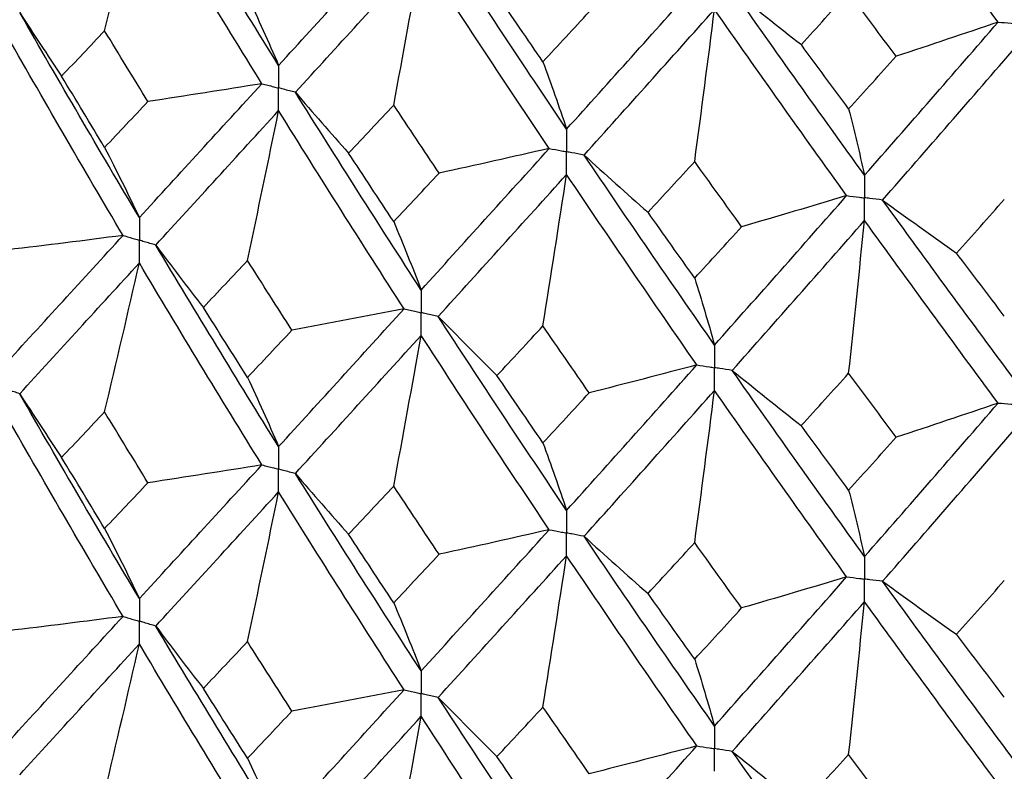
# Paper-space layout '_Isometric' of a CAD drawing. Header units: millimetres. Extents: x -25 to 231, y -14 to 362.
# Tile 19 of 58: x -9.52 to -3.09, y 10.59 to 15.51. Entities that reach past the tile are written whole.
import ezdxf

# ---------------------------------------------------------------- set-up
doc = ezdxf.new("R2010")
doc.units = ezdxf.units.MM

psp = doc.layouts.new('_Isometric')

# ---------------------------------------------------------------- linework, layer by layer
at = {"color": 7, "linetype": 'Continuous', "lineweight": 25}
for points in [[(-3.1297, 15.4903), (-3.4217, 15.8836), (-3.7127, 16.2814), (-4.0023, 16.6831)], [(-7.8298, 15.2072), (-8.1002, 15.6422), (-8.3677, 16.0799), (-8.6324, 16.5224)], [(-8.9663, 15.4331), (-8.8892, 15.7574), (-8.8135, 16.0816), (-8.7394, 16.4056)], [(-7.9391, 15.0875), (-8.2089, 15.5236), (-8.4755, 15.9622), (-8.7394, 16.4056)], [(-7.8298, 15.2072), (-7.5593, 15.5032), (-7.2862, 15.802), (-7.0104, 16.1055)], [(-5.9486, 14.7903), (-6.2302, 15.2087), (-6.5095, 15.6298), (-6.7866, 16.0559)], [(-7.7201, 15.0312), (-7.4488, 15.3283), (-7.1751, 15.6279), (-6.8986, 15.9324)], [(-7.0778, 14.9477), (-7.0169, 15.2762), (-6.9572, 15.6044), (-6.8986, 15.9324)], [(-6.0625, 14.6639), (-6.3436, 15.0833), (-6.6222, 15.5054), (-6.8986, 15.9324)], [(-5.9486, 14.7903), (-5.667, 15.103), (-5.3836, 15.4186), (-5.098, 15.7392)], [(-4.8664, 15.7034), (-4.7179, 15.5823), (-4.5675, 15.462), (-4.4154, 15.3425)], [(-4.0023, 14.4893), (-4.2919, 14.8903), (-4.5799, 15.2943), (-4.8664, 15.7034)], [(-8.033, 15.6588), (-7.9639, 15.5115), (-7.8962, 15.361), (-7.8298, 15.2072)], [(-6.1031, 15.2311), (-6.2034, 15.3768), (-6.3036, 15.523), (-6.4034, 15.6698)], [(-4.4154, 15.3425), (-4.3126, 15.456), (-4.2095, 15.5701), (-4.1063, 15.6846)], [(-3.796, 15.2665), (-3.8996, 15.4053), (-4.003, 15.5447), (-4.1063, 15.6846)], [(-5.8345, 14.6211), (-5.5523, 14.9349), (-5.2684, 15.2515), (-4.9823, 15.573)], [(-5.1117, 14.5789), (-5.0677, 14.9106), (-5.0246, 15.2419), (-4.9823, 15.573)], [(-4.1195, 14.3558), (-4.4088, 14.758), (-4.6963, 15.163), (-4.9823, 15.573)], [(-9.5211, 15.5528), (-9.4318, 15.4137), (-9.3405, 15.275), (-9.2472, 15.1367)], [(-8.7394, 14.212), (-9.0032, 14.6557), (-9.2639, 15.1029), (-9.5211, 15.5528)], [(-6.1031, 15.2311), (-6.0027, 15.3391), (-5.9021, 15.4477), (-5.8012, 15.5569)], [(-8.846, 14.0954), (-9.109, 14.5401), (-9.3688, 14.9883), (-9.6251, 15.4392)], [(-4.0023, 14.4893), (-3.7127, 14.8193), (-3.4219, 15.1522), (-3.1297, 15.4903)], [(-3.1297, 15.4903), (-3.3507, 15.4146), (-3.5728, 15.34), (-3.796, 15.2665)], [(-9.2472, 15.1367), (-9.154, 15.2352), (-9.0603, 15.3339), (-8.9663, 15.4331)], [(-8.6831, 14.9708), (-8.7779, 15.1245), (-8.8723, 15.2785), (-8.9663, 15.4331)], [(-4.1063, 14.9222), (-4.2095, 15.0617), (-4.3125, 15.2018), (-4.4154, 15.3425)], [(-3.885, 14.3271), (-3.595, 14.6582), (-3.3039, 14.9921), (-3.0114, 15.3311)], [(-4.1063, 14.9222), (-4.003, 15.0364), (-3.8996, 15.1512), (-3.796, 15.2665)], [(-6.1031, 15.2311), (-6.0506, 15.0875), (-5.9991, 14.9406), (-5.9486, 14.7903)], [(-8.9663, 14.6711), (-9.0603, 14.8259), (-9.154, 14.9812), (-9.2472, 15.1367)], [(-8.7394, 14.212), (-8.4756, 14.5005), (-8.2087, 14.7925), (-7.9391, 15.0875)], [(-7.9391, 15.0875), (-8.1865, 15.0474), (-8.4345, 15.0085), (-8.6831, 14.9708)], [(-7.7201, 15.0312), (-7.6061, 14.8982), (-7.4902, 14.7658), (-7.3724, 14.6339)], [(-6.8986, 13.7389), (-7.1751, 14.1663), (-7.449, 14.5973), (-7.7201, 15.0312)], [(-8.9663, 14.6711), (-8.8723, 14.7706), (-8.7779, 14.8705), (-8.6831, 14.9708)], [(-7.3724, 14.6339), (-7.2745, 14.7381), (-7.1763, 14.8426), (-7.0778, 14.9477)], [(-6.7813, 14.5029), (-6.8805, 14.6508), (-6.9793, 14.799), (-7.0778, 14.9477)], [(-4.1063, 14.9222), (-4.0709, 14.7813), (-4.0363, 14.637), (-4.0023, 14.4893)], [(-8.6325, 14.0326), (-8.3678, 14.3221), (-8.1001, 14.6151), (-7.8298, 14.9111)], [(-8.033, 13.9316), (-7.964, 14.2583), (-7.8962, 14.5848), (-7.8298, 14.9111)], [(-7.0104, 13.6157), (-7.2861, 14.0441), (-7.5594, 14.4761), (-7.8298, 14.9111)], [(-8.9663, 14.6711), (-8.8892, 14.5213), (-8.8135, 14.3683), (-8.7394, 14.212)], [(-7.0778, 14.1857), (-7.1763, 14.3347), (-7.2745, 14.4841), (-7.3724, 14.6339)], [(-6.8986, 13.7389), (-6.6222, 14.0437), (-6.3434, 14.3523), (-6.0625, 14.6639)], [(-6.0625, 14.6639), (-6.3013, 14.6091), (-6.5409, 14.5554), (-6.7813, 14.5029)], [(-5.8345, 14.6211), (-5.6971, 14.4957), (-5.5579, 14.371), (-5.4168, 14.247)], [(-4.9823, 13.3794), (-5.2683, 13.7898), (-5.5525, 14.2039), (-5.8345, 14.6211)], [(-5.4168, 14.247), (-5.3153, 14.3572), (-5.2136, 14.4678), (-5.1117, 14.5789)], [(-4.8052, 14.1524), (-4.9076, 14.2942), (-5.0097, 14.4362), (-5.1117, 14.5789)], [(-7.0778, 14.1857), (-6.9792, 14.291), (-6.8804, 14.3968), (-6.7813, 14.5029)], [(-6.7866, 13.5661), (-6.5096, 13.872), (-6.2301, 14.1815), (-5.9486, 14.4942)], [(-6.1031, 13.5039), (-6.0506, 13.8343), (-5.9991, 14.1644), (-5.9486, 14.4942)], [(-5.098, 13.2494), (-5.3835, 13.6608), (-5.6672, 14.0759), (-5.9486, 14.4942)], [(-4.9823, 13.3794), (-4.6963, 13.7013), (-4.4086, 14.027), (-4.1195, 14.3558)], [(-4.1195, 14.3558), (-4.3471, 14.2869), (-4.5757, 14.2191), (-4.8052, 14.1524)], [(-3.885, 14.3271), (-3.7257, 14.2107), (-3.5646, 14.095), (-3.4018, 13.9802)], [(-3.0114, 13.1376), (-3.3038, 13.5304), (-3.5952, 13.9272), (-3.885, 14.3271)], [(-3.4018, 13.9802), (-3.2979, 14.0966), (-3.1938, 14.2134), (-3.0896, 14.3308)], [(-5.1117, 13.8169), (-5.2136, 13.9599), (-5.3153, 14.1032), (-5.4168, 14.247)], [(-7.0778, 14.1857), (-7.0169, 14.0401), (-6.9572, 13.8911), (-6.8986, 13.7389)], [(-5.1117, 13.8169), (-5.0097, 13.9283), (-4.9076, 14.0401), (-4.8052, 14.1524)], [(-4.8665, 13.2135), (-4.58, 13.5365), (-4.2918, 13.8632), (-4.0023, 14.1932)], [(-4.1063, 13.195), (-4.0709, 13.5281), (-4.0363, 13.8608), (-4.0023, 14.1932)], [(-3.1297, 13.0004), (-3.4218, 13.3944), (-3.7129, 13.7922), (-4.0023, 14.1932)], [(-9.6251, 13.2437), (-9.3688, 13.5238), (-9.109, 13.8078), (-8.846, 14.0954)], [(-8.846, 14.0954), (-9.0966, 14.0628), (-9.3478, 14.0315), (-9.5993, 14.0014)], [(-8.6325, 14.0326), (-8.5308, 13.8964), (-8.4271, 13.7607), (-8.3215, 13.6255)], [(-7.8298, 12.7156), (-8.1001, 13.1506), (-8.3678, 13.5898), (-8.6325, 14.0326)], [(-3.0896, 13.5688), (-3.1938, 13.7055), (-3.2979, 13.8426), (-3.4018, 13.9802)], [(-9.5211, 13.0612), (-9.2639, 13.3421), (-9.0032, 13.6271), (-8.7394, 13.9156)], [(-8.9663, 12.9423), (-8.8892, 13.2669), (-8.8135, 13.5914), (-8.7394, 13.9156)], [(-7.9391, 12.5959), (-8.2087, 13.0318), (-8.4756, 13.4719), (-8.7394, 13.9156)], [(-8.3215, 13.6255), (-8.2257, 13.7271), (-8.1295, 13.8291), (-8.033, 13.9316)], [(-7.7425, 13.4767), (-7.8397, 13.6279), (-7.9366, 13.7795), (-8.033, 13.9316)], [(-5.1117, 13.8169), (-5.0677, 13.6745), (-5.0246, 13.5286), (-4.9823, 13.3794)], [(-8.033, 13.1679), (-8.1295, 13.3199), (-8.2257, 13.4725), (-8.3215, 13.6255)], [(-7.8298, 12.7156), (-7.5594, 13.0116), (-7.2861, 13.3118), (-7.0104, 13.6157)], [(-7.0104, 13.6157), (-7.2537, 13.5682), (-7.4978, 13.5218), (-7.7425, 13.4767)], [(-6.7866, 13.5661), (-6.6609, 13.4368), (-6.5332, 13.3081), (-6.4037, 13.18)], [(-5.9486, 12.2987), (-6.2301, 12.717), (-6.5096, 13.1397), (-6.7866, 13.5661)], [(-8.033, 13.1679), (-7.9366, 13.2703), (-7.8397, 13.3733), (-7.7425, 13.4767)], [(-7.7201, 12.5396), (-7.449, 12.8365), (-7.1751, 13.1376), (-6.8986, 13.4425)], [(-7.0778, 12.4569), (-7.0169, 12.7857), (-6.9572, 13.1142), (-6.8986, 13.4425)], [(-6.0625, 12.1723), (-6.3434, 12.5915), (-6.6222, 13.0151), (-6.8986, 13.4425)], [(-6.4037, 13.18), (-6.3037, 13.2875), (-6.2035, 13.3955), (-6.1031, 13.5039)], [(-5.8009, 13.0669), (-5.9019, 13.2122), (-6.0026, 13.3578), (-6.1031, 13.5039)], [(-5.9486, 12.2987), (-5.6672, 12.6114), (-5.3835, 12.9285), (-5.098, 13.2494)], [(-5.098, 13.2494), (-5.3314, 13.1874), (-5.5657, 13.1266), (-5.8009, 13.0669)], [(-4.8665, 13.2135), (-4.718, 13.0925), (-4.5677, 12.9722), (-4.4157, 12.8527)], [(-4.0023, 11.9977), (-4.2918, 12.3987), (-4.58, 12.8042), (-4.8665, 13.2135)], [(-4.4157, 12.8527), (-4.3127, 12.9663), (-4.2096, 13.0805), (-4.1063, 13.195)], [(-3.7958, 12.7766), (-3.8995, 12.9156), (-4.0029, 13.0551), (-4.1063, 13.195)], [(-8.033, 13.1679), (-7.964, 13.0203), (-7.8962, 12.8696), (-7.8298, 12.7156)], [(-6.1031, 12.7402), (-6.2035, 12.8863), (-6.3037, 13.0329), (-6.4037, 13.18)], [(-9.5211, 13.0612), (-9.4318, 12.9221), (-9.3405, 12.7834), (-9.2472, 12.6453)], [(-8.7394, 11.7221), (-9.0033, 12.1654), (-9.2637, 12.611), (-9.5211, 13.0612)], [(-6.1031, 12.7402), (-6.0026, 12.8486), (-5.9019, 12.9575), (-5.8009, 13.0669)], [(-5.8345, 12.1295), (-5.5525, 12.4431), (-5.2683, 12.7612), (-4.9823, 13.0831)], [(-5.1117, 12.0881), (-5.0677, 12.4201), (-5.0246, 12.7517), (-4.9823, 13.0831)], [(-4.1195, 11.8642), (-4.4086, 12.2662), (-4.6963, 12.6727), (-4.9823, 13.0831)], [(-4.0023, 11.9977), (-3.7129, 12.3277), (-3.4218, 12.6621), (-3.1297, 13.0004)], [(-3.1297, 13.0004), (-3.3506, 12.9247), (-3.5727, 12.8501), (-3.7958, 12.7766)], [(-8.846, 11.6056), (-9.1091, 12.05), (-9.3687, 12.4966), (-9.6251, 12.9476)], [(-9.2472, 12.6453), (-9.154, 12.7438), (-9.0603, 12.8428), (-8.9663, 12.9423)], [(-8.6831, 12.4793), (-8.7779, 12.6332), (-8.8723, 12.7875), (-8.9663, 12.9423)], [(-4.1063, 12.4313), (-4.2096, 12.5713), (-4.3127, 12.7117), (-4.4157, 12.8527)], [(-3.885, 11.8354), (-3.5952, 12.1664), (-3.3038, 12.5018), (-3.0114, 12.8412)], [(-6.1031, 12.7402), (-6.0506, 12.5963), (-5.9991, 12.4492), (-5.9486, 12.2987)], [(-4.1063, 12.4313), (-4.0029, 12.5459), (-3.8995, 12.661), (-3.7958, 12.7766)], [(-8.9663, 12.1804), (-9.0603, 12.3349), (-9.154, 12.4898), (-9.2472, 12.6453)], [(-8.7394, 11.7221), (-8.4755, 12.0102), (-8.2089, 12.3008), (-7.9391, 12.5959)], [(-7.9391, 12.5959), (-8.1865, 12.5558), (-8.4345, 12.5169), (-8.6831, 12.4793)], [(-8.9663, 12.1804), (-8.8723, 12.2796), (-8.7779, 12.3792), (-8.6831, 12.4793)], [(-7.7201, 12.5396), (-7.6061, 12.4066), (-7.4902, 12.2742), (-7.3724, 12.1424)], [(-6.8986, 11.249), (-7.1751, 11.676), (-7.4488, 12.1054), (-7.7201, 12.5396)], [(-8.6324, 11.5428), (-8.3677, 11.8319), (-8.1002, 12.1235), (-7.8298, 12.4195)], [(-8.033, 11.4407), (-7.9639, 11.7672), (-7.8962, 12.0934), (-7.8298, 12.4195)], [(-7.0104, 11.1259), (-7.2862, 11.554), (-7.5593, 11.9844), (-7.8298, 12.4195)], [(-7.3724, 12.1424), (-7.2745, 12.2468), (-7.1763, 12.3516), (-7.0778, 12.4569)], [(-6.7813, 12.0115), (-6.8804, 12.1594), (-6.9792, 12.3079), (-7.0778, 12.4569)], [(-4.1063, 12.4313), (-4.0709, 12.2901), (-4.0363, 12.1456), (-4.0023, 11.9977)], [(-8.9663, 12.1804), (-8.8892, 12.0309), (-8.8135, 11.8781), (-8.7394, 11.7221)], [(-6.8986, 11.249), (-6.6222, 11.5534), (-6.3436, 11.8605), (-6.0625, 12.1723)], [(-6.0625, 12.1723), (-6.3013, 12.1175), (-6.5409, 12.0639), (-6.7813, 12.0115)], [(-7.0778, 11.695), (-7.1763, 11.8437), (-7.2745, 11.9927), (-7.3724, 12.1424)], [(-5.8345, 12.1295), (-5.6971, 12.0041), (-5.5579, 11.8795), (-5.4168, 11.7555)], [(-4.9823, 10.8895), (-5.2684, 11.2995), (-5.5523, 11.7121), (-5.8345, 12.1295)], [(-5.4168, 11.7555), (-5.3153, 11.8659), (-5.2136, 11.9767), (-5.1117, 12.0881)], [(-4.8052, 11.6609), (-4.9076, 11.8028), (-5.0097, 11.9452), (-5.1117, 12.0881)], [(-7.0778, 11.695), (-6.9793, 11.8), (-6.8805, 11.9054), (-6.7813, 12.0115)], [(-6.7866, 11.0763), (-6.5095, 11.3818), (-6.2302, 11.6899), (-5.9486, 12.0026)], [(-6.1031, 11.0131), (-6.0506, 11.3432), (-5.9991, 11.6731), (-5.9486, 12.0026)], [(-5.098, 10.7595), (-5.3836, 11.1706), (-5.667, 11.5843), (-5.9486, 12.0026)], [(-4.9823, 10.8895), (-4.6963, 11.211), (-4.4088, 11.5352), (-4.1195, 11.8642)], [(-4.1195, 11.8642), (-4.3471, 11.7953), (-4.5757, 11.7275), (-4.8052, 11.6609)], [(-3.885, 11.8354), (-3.7257, 11.719), (-3.5646, 11.6035), (-3.4018, 11.4887)], [(-3.0114, 10.6477), (-3.3039, 11.0402), (-3.595, 11.4353), (-3.885, 11.8354)], [(-3.4018, 11.4887), (-3.2979, 11.6053), (-3.1938, 11.7224), (-3.0896, 11.84)], [(-5.1117, 11.3262), (-5.2136, 11.4688), (-5.3153, 11.6118), (-5.4168, 11.7555)], [(-7.0778, 11.695), (-7.0169, 11.5496), (-6.9572, 11.401), (-6.8986, 11.249)], [(-5.1117, 11.3262), (-5.0097, 11.4373), (-4.9076, 11.5488), (-4.8052, 11.6609)], [(-4.8664, 10.7237), (-4.5799, 11.0463), (-4.2919, 11.3716), (-4.0023, 11.7016)], [(-4.1063, 10.7042), (-4.0709, 11.037), (-4.0363, 11.3694), (-4.0023, 11.7016)], [(-3.1297, 10.5106), (-3.4219, 10.9042), (-3.7127, 11.3005), (-4.0023, 11.7016)], [(-9.6251, 10.7538), (-9.3687, 11.0344), (-9.1089, 11.3185), (-8.846, 11.6056)], [(-8.846, 11.6056), (-9.0967, 11.573), (-9.3479, 11.5417), (-9.5995, 11.5115)], [(-8.6324, 11.5428), (-8.5307, 11.4065), (-8.427, 11.2708), (-8.3213, 11.1356)], [(-7.8298, 10.2257), (-8.1002, 10.6613), (-8.3679, 11.1006), (-8.6324, 11.5428)], [(-3.0896, 11.0781), (-3.1938, 11.2145), (-3.2979, 11.3513), (-3.4018, 11.4887)], [(-9.5211, 10.5712), (-9.2638, 10.8528), (-9.0031, 11.1378), (-8.7394, 11.4259)], [(-8.9663, 10.4528), (-8.8892, 10.7773), (-8.8136, 11.1017), (-8.7394, 11.4259)], [(-7.9391, 10.1058), (-8.2088, 10.5424), (-8.4757, 10.9827), (-8.7394, 11.4259)], [(-8.3213, 11.1356), (-8.2255, 11.2369), (-8.1294, 11.3387), (-8.033, 11.4407)], [(-7.7428, 10.9869), (-7.8399, 11.1378), (-7.9366, 11.2891), (-8.033, 11.4407)], [(-5.1117, 11.3262), (-5.0677, 11.184), (-5.0246, 11.0385), (-4.9823, 10.8895)], [(-8.033, 10.6783), (-8.1295, 10.8303), (-8.2256, 10.9828), (-8.3213, 11.1356)], [(-7.8298, 10.2257), (-7.5593, 10.5223), (-7.286, 10.8225), (-7.0104, 11.1259)], [(-7.0104, 11.1259), (-7.2538, 11.0784), (-7.498, 11.032), (-7.7428, 10.9869)], [(-6.7866, 11.0763), (-6.6608, 10.9469), (-6.5331, 10.8182), (-6.4034, 10.6901)], [(-5.9486, 9.8088), (-6.2302, 10.2277), (-6.5097, 10.6505), (-6.7866, 11.0763)], [(-6.4034, 10.6901), (-6.3036, 10.7974), (-6.2034, 10.905), (-6.1031, 11.0131)], [(-5.8012, 10.5771), (-5.9021, 10.722), (-6.0027, 10.8674), (-6.1031, 11.0131)], [(-8.033, 10.6783), (-7.9366, 10.7808), (-7.8398, 10.8836), (-7.7428, 10.9869)], [(-7.7201, 10.0496), (-7.4489, 10.3471), (-7.1749, 10.6484), (-6.8986, 10.9528)], [(-7.0778, 9.9674), (-7.0169, 10.2961), (-6.9572, 10.6246), (-6.8986, 10.9528)], [(-6.0625, 9.6822), (-6.3435, 10.1022), (-6.6224, 10.5259), (-6.8986, 10.9528)], [(-5.9486, 9.8088), (-5.6671, 10.1221), (-5.3834, 10.4392), (-5.098, 10.7595)], [(-5.098, 10.7595), (-5.3315, 10.6976), (-5.5659, 10.6368), (-5.8012, 10.5771)], [(-8.033, 10.6783), (-7.9639, 10.5307), (-7.8962, 10.3798), (-7.8298, 10.2257)], [(-6.1031, 10.2507), (-6.2035, 10.3967), (-6.3036, 10.5432), (-6.4034, 10.6901)], [(-4.8664, 10.7237), (-4.7179, 10.6027), (-4.5675, 10.4823), (-4.4154, 10.3627)], [(-4.0023, 9.5078), (-4.2919, 9.9094), (-4.5801, 10.3149), (-4.8664, 10.7237)], [(-4.4154, 10.3627), (-4.3125, 10.4762), (-4.2095, 10.59), (-4.1063, 10.7042)], [(-3.796, 10.2867), (-3.8996, 10.4255), (-4.003, 10.5647), (-4.1063, 10.7042)]]:
    psp.add_open_spline(points, degree=3, dxfattribs=at)
for points, knots in [([(-3.1297, 15.4903), (-3.1017, 15.4876), (-3.0737, 15.485), (-3.0456, 15.4825), (-3.0342, 15.4814), (-3.0228, 15.4804), (-3.0114, 15.4793)], [0, 0, 0, 0, 0.0000851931, 0.0000851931, 0.0000851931, 0.0001198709, 0.0001198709, 0.0001198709, 0.0001198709]), ([(-7.8298, 15.2072), (-7.8297, 15.1673), (-7.8297, 15.1275), (-7.8297, 15.0876), (-7.8297, 15.0781), (-7.8297, 15.0687), (-7.8297, 15.0593)], [0, 0, 0, 0, 0.000146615, 0.000146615, 0.000146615, 0.0001812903, 0.0001812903, 0.0001812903, 0.0001812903]), ([(-7.9391, 15.0875), (-7.9132, 15.0808), (-7.8873, 15.0741), (-7.8614, 15.0674), (-7.8508, 15.0647), (-7.8402, 15.062), (-7.8297, 15.0593)], [0, 0, 0, 0, 0.0000852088, 0.0000852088, 0.0000852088, 0.0001198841, 0.0001198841, 0.0001198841, 0.0001198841]), ([(-7.8298, 14.9111), (-7.8297, 14.9511), (-7.8297, 14.991), (-7.8297, 15.0309), (-7.8297, 15.0404), (-7.8297, 15.0498), (-7.8297, 15.0593)], [0, 0, 0, 0, 0.0001466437, 0.0001466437, 0.0001466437, 0.000181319, 0.000181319, 0.000181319, 0.000181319]), ([(-7.7201, 15.0312), (-7.7461, 15.0378), (-7.772, 15.0445), (-7.798, 15.0511), (-7.8086, 15.0538), (-7.8191, 15.0565), (-7.8297, 15.0593)], [0, 0, 0, 0, 0.0000852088, 0.0000852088, 0.0000852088, 0.0001198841, 0.0001198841, 0.0001198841, 0.0001198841]), ([(-5.9486, 14.7903), (-5.9486, 14.7505), (-5.9486, 14.7106), (-5.9486, 14.6707), (-5.9486, 14.6613), (-5.9486, 14.6518), (-5.9486, 14.6424)], [0, 0, 0, 0, 0.000146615, 0.000146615, 0.000146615, 0.0001812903, 0.0001812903, 0.0001812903, 0.0001812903]), ([(-6.0625, 14.6639), (-6.0355, 14.6588), (-6.0086, 14.6537), (-5.9816, 14.6486), (-5.9706, 14.6465), (-5.9596, 14.6445), (-5.9486, 14.6424)], [0, 0, 0, 0, 0.0000852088, 0.0000852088, 0.0000852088, 0.0001198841, 0.0001198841, 0.0001198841, 0.0001198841]), ([(-5.8345, 14.6211), (-5.8615, 14.6261), (-5.8886, 14.6312), (-5.9156, 14.6362), (-5.9266, 14.6383), (-5.9376, 14.6403), (-5.9486, 14.6424)], [0, 0, 0, 0, 0.0000852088, 0.0000852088, 0.0000852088, 0.0001198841, 0.0001198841, 0.0001198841, 0.0001198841]), ([(-5.9486, 14.4942), (-5.9486, 14.5342), (-5.9486, 14.5742), (-5.9486, 14.6141), (-5.9486, 14.6235), (-5.9486, 14.633), (-5.9486, 14.6424)], [0, 0, 0, 0, 0.0001466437, 0.0001466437, 0.0001466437, 0.000181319, 0.000181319, 0.000181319, 0.000181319]), ([(-4.0023, 14.4893), (-4.0023, 14.4494), (-4.0023, 14.4095), (-4.0023, 14.3697), (-4.0023, 14.3602), (-4.0023, 14.3508), (-4.0023, 14.3413)], [0, 0, 0, 0, 0.000146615, 0.000146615, 0.000146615, 0.0001812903, 0.0001812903, 0.0001812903, 0.0001812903]), ([(-4.1195, 14.3558), (-4.0918, 14.3524), (-4.064, 14.3489), (-4.0362, 14.3455), (-4.0249, 14.3441), (-4.0136, 14.3427), (-4.0023, 14.3413)], [0, 0, 0, 0, 0.0000852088, 0.0000852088, 0.0000852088, 0.0001198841, 0.0001198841, 0.0001198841, 0.0001198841]), ([(-3.885, 14.3271), (-3.9128, 14.3304), (-3.9406, 14.3338), (-3.9684, 14.3372), (-3.9797, 14.3386), (-3.991, 14.34), (-4.0023, 14.3413)], [0, 0, 0, 0, 0.0000852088, 0.0000852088, 0.0000852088, 0.0001198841, 0.0001198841, 0.0001198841, 0.0001198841]), ([(-4.0023, 14.1932), (-4.0023, 14.2332), (-4.0023, 14.2731), (-4.0023, 14.313), (-4.0023, 14.3225), (-4.0023, 14.3319), (-4.0023, 14.3413)], [0, 0, 0, 0, 0.0001466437, 0.0001466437, 0.0001466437, 0.000181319, 0.000181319, 0.000181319, 0.000181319]), ([(-8.7394, 14.212), (-8.7394, 14.1721), (-8.7393, 14.1322), (-8.7393, 14.0922), (-8.7393, 14.0828), (-8.7393, 14.0733), (-8.7393, 14.0639)], [0, 0, 0, 0, 0.0001467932, 0.0001467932, 0.0001467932, 0.0001814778, 0.0001814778, 0.0001814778, 0.0001814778]), ([(-8.846, 14.0954), (-8.8208, 14.0879), (-8.7955, 14.0805), (-8.7702, 14.073), (-8.7599, 14.07), (-8.7496, 14.0669), (-8.7393, 14.0639)], [0, 0, 0, 0, 0.0000851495, 0.0000851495, 0.0000851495, 0.0001198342, 0.0001198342, 0.0001198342, 0.0001198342]), ([(-8.7394, 13.9156), (-8.7394, 13.9556), (-8.7393, 13.9956), (-8.7393, 14.0356), (-8.7393, 14.045), (-8.7393, 14.0545), (-8.7393, 14.0639)], [0, 0, 0, 0, 0.0001467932, 0.0001467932, 0.0001467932, 0.0001814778, 0.0001814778, 0.0001814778, 0.0001814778]), ([(-8.6325, 14.0326), (-8.6578, 14.04), (-8.6831, 14.0474), (-8.7084, 14.0548), (-8.7187, 14.0578), (-8.729, 14.0609), (-8.7393, 14.0639)], [0, 0, 0, 0, 0.0000851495, 0.0000851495, 0.0000851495, 0.0001198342, 0.0001198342, 0.0001198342, 0.0001198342]), ([(-6.8986, 13.7389), (-6.8986, 13.699), (-6.8986, 13.6591), (-6.8986, 13.6191), (-6.8986, 13.6097), (-6.8986, 13.6002), (-6.8986, 13.5908)], [0, 0, 0, 0, 0.0001467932, 0.0001467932, 0.0001467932, 0.0001814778, 0.0001814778, 0.0001814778, 0.0001814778]), ([(-7.0104, 13.6157), (-6.9839, 13.6098), (-6.9574, 13.6039), (-6.931, 13.598), (-6.9202, 13.5956), (-6.9094, 13.5932), (-6.8986, 13.5908)], [0, 0, 0, 0, 0.0000851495, 0.0000851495, 0.0000851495, 0.0001198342, 0.0001198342, 0.0001198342, 0.0001198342]), ([(-6.7866, 13.5661), (-6.8132, 13.5719), (-6.8397, 13.5778), (-6.8662, 13.5836), (-6.877, 13.586), (-6.8878, 13.5884), (-6.8986, 13.5908)], [0, 0, 0, 0, 0.0000851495, 0.0000851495, 0.0000851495, 0.0001198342, 0.0001198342, 0.0001198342, 0.0001198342]), ([(-6.8986, 13.4425), (-6.8986, 13.4825), (-6.8986, 13.5225), (-6.8986, 13.5625), (-6.8986, 13.5719), (-6.8986, 13.5814), (-6.8986, 13.5908)], [0, 0, 0, 0, 0.0001467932, 0.0001467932, 0.0001467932, 0.0001814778, 0.0001814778, 0.0001814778, 0.0001814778]), ([(-4.9823, 13.3794), (-4.9823, 13.3395), (-4.9823, 13.2996), (-4.9823, 13.2597), (-4.9823, 13.2502), (-4.9823, 13.2408), (-4.9823, 13.2313)], [0, 0, 0, 0, 0.0001467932, 0.0001467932, 0.0001467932, 0.0001814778, 0.0001814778, 0.0001814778, 0.0001814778]), ([(-5.098, 13.2494), (-5.0706, 13.2451), (-5.0432, 13.2408), (-5.0158, 13.2365), (-5.0046, 13.2348), (-4.9934, 13.2331), (-4.9823, 13.2313)], [0, 0, 0, 0, 0.0000851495, 0.0000851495, 0.0000851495, 0.0001198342, 0.0001198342, 0.0001198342, 0.0001198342]), ([(-4.8665, 13.2135), (-4.8939, 13.2177), (-4.9213, 13.2219), (-4.9488, 13.2262), (-4.9599, 13.2279), (-4.9711, 13.2296), (-4.9823, 13.2313)], [0, 0, 0, 0, 0.0000851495, 0.0000851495, 0.0000851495, 0.0001198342, 0.0001198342, 0.0001198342, 0.0001198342]), ([(-4.9823, 13.0831), (-4.9823, 13.1231), (-4.9823, 13.1631), (-4.9823, 13.203), (-4.9823, 13.2125), (-4.9823, 13.2219), (-4.9823, 13.2313)], [0, 0, 0, 0, 0.0001467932, 0.0001467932, 0.0001467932, 0.0001814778, 0.0001814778, 0.0001814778, 0.0001814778]), ([(-9.5211, 13.0612), (-9.5457, 13.0693), (-9.5704, 13.0775), (-9.595, 13.0857), (-9.605, 13.089), (-9.615, 13.0924), (-9.625, 13.0957)], [0, 0, 0, 0, 0.0000852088, 0.0000852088, 0.0000852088, 0.0001198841, 0.0001198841, 0.0001198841, 0.0001198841]), ([(-3.1297, 13.0004), (-3.1017, 12.9978), (-3.0736, 12.9952), (-3.0456, 12.9926), (-3.0342, 12.9916), (-3.0228, 12.9905), (-3.0114, 12.9895)], [0, 0, 0, 0, 0.0000851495, 0.0000851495, 0.0000851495, 0.0001198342, 0.0001198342, 0.0001198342, 0.0001198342]), ([(-7.8298, 12.7156), (-7.8297, 12.6757), (-7.8297, 12.6358), (-7.8297, 12.5959), (-7.8297, 12.5865), (-7.8297, 12.5771), (-7.8297, 12.5676)], [0, 0, 0, 0, 0.0001466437, 0.0001466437, 0.0001466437, 0.000181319, 0.000181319, 0.000181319, 0.000181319]), ([(-7.9391, 12.5959), (-7.9132, 12.5892), (-7.8873, 12.5825), (-7.8614, 12.5758), (-7.8508, 12.573), (-7.8402, 12.5703), (-7.8297, 12.5676)], [0, 0, 0, 0, 0.0000852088, 0.0000852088, 0.0000852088, 0.0001198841, 0.0001198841, 0.0001198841, 0.0001198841]), ([(-7.8298, 12.4195), (-7.8297, 12.4594), (-7.8297, 12.4994), (-7.8297, 12.5393), (-7.8297, 12.5487), (-7.8297, 12.5582), (-7.8297, 12.5676)], [0, 0, 0, 0, 0.000146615, 0.000146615, 0.000146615, 0.0001812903, 0.0001812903, 0.0001812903, 0.0001812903]), ([(-7.7201, 12.5396), (-7.7461, 12.5462), (-7.772, 12.5528), (-7.798, 12.5595), (-7.8086, 12.5622), (-7.8191, 12.5649), (-7.8297, 12.5676)], [0, 0, 0, 0, 0.0000852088, 0.0000852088, 0.0000852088, 0.0001198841, 0.0001198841, 0.0001198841, 0.0001198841]), ([(-5.9486, 12.2987), (-5.9486, 12.2589), (-5.9486, 12.219), (-5.9486, 12.1791), (-5.9486, 12.1696), (-5.9486, 12.1602), (-5.9486, 12.1508)], [0, 0, 0, 0, 0.0001466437, 0.0001466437, 0.0001466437, 0.000181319, 0.000181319, 0.000181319, 0.000181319]), ([(-6.0625, 12.1723), (-6.0355, 12.1671), (-6.0086, 12.162), (-5.9816, 12.157), (-5.9706, 12.1549), (-5.9596, 12.1528), (-5.9486, 12.1508)], [0, 0, 0, 0, 0.0000852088, 0.0000852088, 0.0000852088, 0.0001198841, 0.0001198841, 0.0001198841, 0.0001198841]), ([(-5.8345, 12.1295), (-5.8615, 12.1345), (-5.8886, 12.1395), (-5.9156, 12.1446), (-5.9266, 12.1466), (-5.9376, 12.1487), (-5.9486, 12.1508)], [0, 0, 0, 0, 0.0000852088, 0.0000852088, 0.0000852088, 0.0001198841, 0.0001198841, 0.0001198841, 0.0001198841]), ([(-5.9486, 12.0026), (-5.9486, 12.0426), (-5.9486, 12.0825), (-5.9486, 12.1224), (-5.9486, 12.1319), (-5.9486, 12.1413), (-5.9486, 12.1508)], [0, 0, 0, 0, 0.000146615, 0.000146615, 0.000146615, 0.0001812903, 0.0001812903, 0.0001812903, 0.0001812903]), ([(-4.0023, 11.9977), (-4.0023, 11.9578), (-4.0023, 11.9179), (-4.0023, 11.878), (-4.0023, 11.8686), (-4.0023, 11.8591), (-4.0023, 11.8497)], [0, 0, 0, 0, 0.0001466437, 0.0001466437, 0.0001466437, 0.000181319, 0.000181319, 0.000181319, 0.000181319]), ([(-4.1195, 11.8642), (-4.0918, 11.8607), (-4.064, 11.8573), (-4.0362, 11.8539), (-4.0249, 11.8525), (-4.0136, 11.8511), (-4.0023, 11.8497)], [0, 0, 0, 0, 0.0000852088, 0.0000852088, 0.0000852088, 0.0001198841, 0.0001198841, 0.0001198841, 0.0001198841]), ([(-3.885, 11.8354), (-3.9128, 11.8388), (-3.9406, 11.8422), (-3.9684, 11.8456), (-3.9797, 11.8469), (-3.991, 11.8483), (-4.0023, 11.8497)], [0, 0, 0, 0, 0.0000852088, 0.0000852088, 0.0000852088, 0.0001198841, 0.0001198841, 0.0001198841, 0.0001198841]), ([(-4.0023, 11.7016), (-4.0023, 11.7415), (-4.0023, 11.7815), (-4.0023, 11.8214), (-4.0023, 11.8308), (-4.0023, 11.8403), (-4.0023, 11.8497)], [0, 0, 0, 0, 0.000146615, 0.000146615, 0.000146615, 0.0001812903, 0.0001812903, 0.0001812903, 0.0001812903]), ([(-8.7394, 11.7221), (-8.7394, 11.6822), (-8.7393, 11.6423), (-8.7393, 11.6024), (-8.7393, 11.593), (-8.7393, 11.5835), (-8.7393, 11.5741)], [0, 0, 0, 0, 0.0001466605, 0.0001466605, 0.0001466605, 0.0001813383, 0.0001813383, 0.0001813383, 0.0001813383]), ([(-8.846, 11.6056), (-8.8208, 11.5981), (-8.7955, 11.5906), (-8.7702, 11.5832), (-8.7599, 11.5802), (-8.7496, 11.5771), (-8.7393, 11.5741)], [0, 0, 0, 0, 0.0000851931, 0.0000851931, 0.0000851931, 0.0001198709, 0.0001198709, 0.0001198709, 0.0001198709]), ([(-8.7394, 11.4259), (-8.7394, 11.4659), (-8.7393, 11.5058), (-8.7393, 11.5458), (-8.7393, 11.5552), (-8.7393, 11.5647), (-8.7393, 11.5741)], [0, 0, 0, 0, 0.0001466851, 0.0001466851, 0.0001466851, 0.0001813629, 0.0001813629, 0.0001813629, 0.0001813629]), ([(-8.6324, 11.5428), (-8.6578, 11.5502), (-8.6831, 11.5576), (-8.7084, 11.565), (-8.7187, 11.568), (-8.729, 11.5711), (-8.7393, 11.5741)], [0, 0, 0, 0, 0.0000851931, 0.0000851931, 0.0000851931, 0.0001198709, 0.0001198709, 0.0001198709, 0.0001198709]), ([(-6.8986, 11.249), (-6.8986, 11.2091), (-6.8986, 11.1692), (-6.8986, 11.1293), (-6.8986, 11.1199), (-6.8986, 11.1104), (-6.8986, 11.101)], [0, 0, 0, 0, 0.0001466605, 0.0001466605, 0.0001466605, 0.0001813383, 0.0001813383, 0.0001813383, 0.0001813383]), ([(-7.0104, 11.1259), (-6.9839, 11.12), (-6.9575, 11.1141), (-6.931, 11.1082), (-6.9202, 11.1058), (-6.9094, 11.1034), (-6.8986, 11.101)], [0, 0, 0, 0, 0.0000851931, 0.0000851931, 0.0000851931, 0.0001198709, 0.0001198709, 0.0001198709, 0.0001198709]), ([(-6.7866, 11.0763), (-6.8131, 11.0821), (-6.8397, 11.088), (-6.8662, 11.0938), (-6.877, 11.0962), (-6.8878, 11.0986), (-6.8986, 11.101)], [0, 0, 0, 0, 0.0000851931, 0.0000851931, 0.0000851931, 0.0001198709, 0.0001198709, 0.0001198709, 0.0001198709]), ([(-6.8986, 10.9528), (-6.8986, 10.9928), (-6.8986, 11.0327), (-6.8986, 11.0727), (-6.8986, 11.0821), (-6.8986, 11.0915), (-6.8986, 11.101)], [0, 0, 0, 0, 0.0001466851, 0.0001466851, 0.0001466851, 0.0001813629, 0.0001813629, 0.0001813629, 0.0001813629]), ([(-4.9823, 10.8895), (-4.9823, 10.8496), (-4.9823, 10.8098), (-4.9823, 10.7698), (-4.9823, 10.7604), (-4.9823, 10.751), (-4.9823, 10.7415)], [0, 0, 0, 0, 0.0001466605, 0.0001466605, 0.0001466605, 0.0001813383, 0.0001813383, 0.0001813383, 0.0001813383]), ([(-5.098, 10.7595), (-5.0706, 10.7553), (-5.0432, 10.751), (-5.0158, 10.7467), (-5.0046, 10.745), (-4.9934, 10.7433), (-4.9823, 10.7415)], [0, 0, 0, 0, 0.0000851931, 0.0000851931, 0.0000851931, 0.0001198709, 0.0001198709, 0.0001198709, 0.0001198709]), ([(-4.8664, 10.7237), (-4.8939, 10.7279), (-4.9213, 10.7321), (-4.9488, 10.7364), (-4.9599, 10.7381), (-4.9711, 10.7398), (-4.9823, 10.7415)], [0, 0, 0, 0, 0.0000851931, 0.0000851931, 0.0000851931, 0.0001198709, 0.0001198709, 0.0001198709, 0.0001198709]), ([(-4.9823, 10.5933), (-4.9823, 10.6333), (-4.9823, 10.6733), (-4.9823, 10.7132), (-4.9823, 10.7227), (-4.9823, 10.7321), (-4.9823, 10.7415)], [0, 0, 0, 0, 0.0001466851, 0.0001466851, 0.0001466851, 0.0001813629, 0.0001813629, 0.0001813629, 0.0001813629])]:
    psp.add_open_spline(points, degree=3, knots=knots, dxfattribs=at)

doc.saveas('drawing.dxf')
